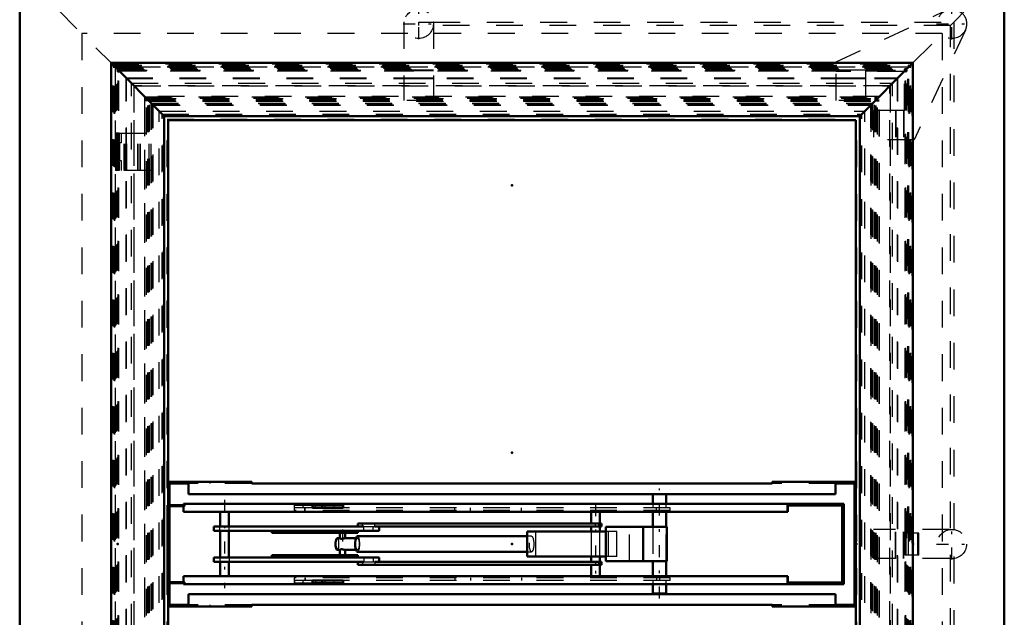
# Model space of a CAD drawing. Header units: millimetres. Extents: x 0 to 428, y 0 to 298.
# Tile 4 of 34: x 102 to 139, y 107 to 129. Entities that reach past the tile are written whole.
import ezdxf

# ---------------------------------------------------------------- set-up
doc = ezdxf.new("R2010")
doc.units = ezdxf.units.MM
doc.linetypes.add('Center', pattern=[1.5, 0.45, -0.5, 0.05, -0.5])
doc.linetypes.add('Dashed', pattern=[2, 1, -1])
for name, color, linetype, lineweight in [('am_0', 7, 'Continuous', 50), ('am_12', 3, 'Continuous', 25), ('am_3', 6, 'Dashed', 25), ('am_6', 2, 'Continuous', 35), ('am_7', 7, 'Center', 25), ('am_9', 7, 'Continuous', 50)]:
    doc.layers.add(name, color=color, linetype=linetype, lineweight=lineweight)

# ---------------------------------------------------------------- blocks, each defined once
blk = doc.blocks.new('2_FGS30015018025C110U_0_in_150180C2125Y1N4N_300Cl0__1203')
at = {"layer": 'am_0'}
for p, q in [((125.519, 111.486), (125.519, 111.116)), ((126.019, 111.116), (126.019, 111.486)), ((108, 111.076), (107.36, 111.076)), ((107.36, 108.156), (107.36, 111.076)), ((108, 111.036), (107.4, 111.036)), ((107.4, 111.036), (107.4, 108.196)), ((107.412, 111.036), (107.412, 108.196)), ((132.669, 111.116), (107.96, 111.116)), ((107.96, 111.076), (107.96, 111.116)), ((107.96, 110.816), (107.96, 111.036)), ((107.997, 111.076), (107.997, 111.036)), ((108, 111.076), (108, 111.036)), ((113.935, 111.076), (112.785, 111.076)), ((112.785, 111.076), (112.785, 110.976)), ((113.935, 110.976), (112.785, 110.976)), ((113.147, 110.976), (113.147, 111.076)), ((113.935, 110.976), (113.935, 111.076)), ((130.562, 111.056), (130.562, 111.116)), ((130.562, 110.816), (130.562, 111.116)), ((132.599, 111.056), (130.562, 111.056)), ((130.566, 110.816), (130.566, 111.056)), ((132.599, 108.176), (132.599, 111.056)), ((132.659, 111.116), (132.659, 108.116)), ((132.669, 111.116), (132.669, 108.116)), ((130.566, 110.816), (107.96, 110.816)), ((109.334, 110.816), (109.334, 110.276)), ((109.654, 110.276), (109.654, 110.816)), ((123.209, 110.816), (123.209, 110.391)), ((123.529, 110.391), (123.529, 110.816)), ((125.519, 110.816), (125.519, 110.256)), ((126.019, 110.256), (126.019, 110.816)), ((114.705, 110.276), (109.094, 110.276)), ((109.094, 110.276), (109.094, 110.116)), ((123.599, 110.391), (114.481, 110.391)), ((114.481, 110.391), (114.481, 110.276)), ((123.599, 110.276), (115.113, 110.276)), ((115.281, 110.116), (115.281, 110.276)), ((123.209, 110.276), (123.209, 110.086)), ((123.505, 110.276), (123.505, 110.391)), ((123.529, 110.086), (123.529, 110.276)), ((123.599, 110.276), (123.599, 110.391)), ((126.04, 110.256), (123.756, 110.256)), ((123.756, 108.976), (123.756, 110.256)), ((125.154, 108.976), (125.154, 110.256)), ((126.04, 108.976), (126.04, 110.256)), ((115.281, 110.116), (109.094, 110.116)), ((109.334, 110.116), (109.334, 109.116)), ((109.654, 109.116), (109.654, 110.116)), ((111.259, 110.036), (111.259, 110.116)), ((114.478, 110.036), (111.259, 110.036)), ((112.047, 110.036), (112.047, 110.116)), ((113.807, 109.836), (113.71, 109.836)), ((113.801, 110.036), (113.801, 109.834)), ((114.412, 109.836), (113.996, 109.836)), ((114.001, 109.836), (114.001, 110.036)), ((120.821, 109.906), (114.467, 109.906)), ((114.478, 110.036), (114.478, 110.116)), ((123.756, 110.086), (120.821, 110.086)), ((120.821, 109.146), (120.821, 110.086)), ((109.094, 109.116), (109.094, 108.956)), ((115.281, 109.116), (109.094, 109.116)), ((114.478, 109.196), (111.259, 109.196)), ((111.259, 109.196), (111.259, 109.116)), ((112.047, 109.196), (112.047, 109.116)), ((113.71, 109.396), (113.807, 109.396)), ((113.801, 109.398), (113.801, 109.196)), ((113.987, 109.397), (113.997, 109.396)), ((113.996, 109.396), (114.412, 109.396)), ((114.001, 109.196), (114.001, 109.396)), ((114.467, 109.326), (120.821, 109.326)), ((114.478, 109.196), (114.478, 109.116)), ((115.281, 108.956), (115.281, 109.116)), ((123.756, 109.146), (120.821, 109.146)), ((123.209, 109.146), (123.209, 108.956)), ((123.529, 108.956), (123.529, 109.146)), ((114.705, 108.956), (109.094, 108.956)), ((109.334, 108.956), (109.334, 108.416)), ((109.654, 108.416), (109.654, 108.956)), ((114.481, 108.956), (114.481, 108.841)), ((123.599, 108.841), (114.481, 108.841)), ((123.599, 108.956), (115.113, 108.956)), ((123.209, 108.841), (123.209, 108.416)), ((123.505, 108.956), (123.505, 108.841)), ((123.529, 108.416), (123.529, 108.841)), ((123.599, 108.956), (123.599, 108.841)), ((126.04, 108.976), (123.756, 108.976)), ((125.519, 108.976), (125.519, 108.416)), ((126.019, 108.416), (126.019, 108.976)), ((130.566, 108.416), (107.96, 108.416)), ((107.96, 108.416), (107.96, 108.196)), ((130.562, 108.416), (130.562, 108.116)), ((130.566, 108.416), (130.566, 108.176)), ((108, 108.156), (107.36, 108.156)), ((108, 108.196), (107.4, 108.196)), ((107.96, 108.156), (107.96, 108.116)), ((132.669, 108.116), (107.96, 108.116)), ((107.997, 108.196), (107.997, 108.156)), ((108, 108.196), (108, 108.156)), ((113.935, 108.256), (112.785, 108.256)), ((112.785, 108.256), (112.785, 108.156)), ((113.935, 108.156), (112.785, 108.156)), ((113.147, 108.256), (113.147, 108.156)), ((113.935, 108.256), (113.935, 108.156)), ((125.519, 108.116), (125.519, 107.766)), ((126.019, 107.766), (126.019, 108.116)), ((130.562, 108.176), (132.599, 108.176)), ((130.562, 108.116), (130.562, 108.176)), ((125.519, 107.766), (126.019, 107.766))]:
    blk.add_line(p, q, dxfattribs=at)
for points in [[(113.901, 109.814), (113.871, 109.812), (113.844, 109.814), (113.822, 109.82), (113.807, 109.828), (113.801, 109.834)], [(113.997, 109.836), (113.991, 109.835), (113.973, 109.831), (113.948, 109.824), (113.916, 109.817), (113.901, 109.814)], [(113.801, 109.398), (113.803, 109.401), (113.814, 109.408), (113.836, 109.416), (113.865, 109.42), (113.896, 109.419), (113.901, 109.418)], [(113.901, 109.418), (113.934, 109.411), (113.964, 109.403), (113.987, 109.397)]]:
    blk.add_lwpolyline(points, dxfattribs=at)
for centre, major_axis in [((113.71, 109.616), (0, 0.22)), ((114.467, 109.616), (0, 0.29))]:
    blk.add_ellipse(centre, major_axis=major_axis, ratio=0.289707, start_param=0, end_param=3.141593, dxfattribs=at)
at = {"layer": 'am_12'}
for p, q in [((109.318, 110.116), (109.318, 110.276)), ((114.705, 110.116), (114.705, 110.276)), ((115.113, 110.276), (115.113, 110.391)), ((109.318, 109.116), (109.318, 108.956)), ((114.705, 109.116), (114.705, 108.956)), ((115.113, 108.956), (115.113, 108.841))]:
    blk.add_line(p, q, dxfattribs=at)
at = {"layer": 'am_3'}
for p, q in [((125.519, 111.506), (126.019, 111.506)), ((125.519, 111.506), (125.519, 111.486)), ((126.019, 111.486), (126.019, 111.506)), ((107.372, 108.156), (107.372, 111.076)), ((107.964, 111.076), (107.964, 111.116)), ((107.964, 110.816), (107.964, 111.036)), ((108.009, 111.076), (108, 111.076)), ((108.009, 111.036), (108, 111.036)), ((108.004, 111.036), (108.004, 111.076)), ((108.009, 111.076), (108.009, 111.036)), ((112.102, 111.076), (112.102, 110.876)), ((112.102, 111.076), (112.785, 111.076)), ((112.108, 110.976), (112.108, 111.076)), ((112.785, 110.976), (112.108, 110.976)), ((112.437, 110.976), (112.437, 111.076)), ((112.491, 110.876), (112.491, 110.976)), ((112.513, 110.876), (112.513, 110.976)), ((112.896, 110.976), (112.896, 111.076)), ((113.249, 111.076), (113.249, 110.976)), ((113.597, 110.976), (113.597, 111.076)), ((126.169, 110.976), (113.935, 110.976)), ((118.111, 110.876), (118.111, 110.976)), ((118.689, 110.876), (118.689, 110.976)), ((120.602, 110.876), (120.602, 110.976)), ((125.519, 111.116), (125.519, 110.976)), ((125.649, 110.876), (125.649, 110.976)), ((125.764, 110.876), (125.764, 110.976)), ((126.019, 110.976), (126.019, 111.116)), ((126.169, 110.876), (126.169, 110.976)), ((130.566, 111.056), (130.566, 111.116)), ((130.566, 111.056), (130.566, 111.116)), ((132.024, 111.056), (132.024, 111.116)), ((132.029, 111.056), (132.029, 111.116)), ((132.609, 111.056), (132.599, 111.056)), ((132.609, 108.176), (132.609, 111.056)), ((126.169, 110.876), (112.102, 110.876)), ((123.209, 110.876), (123.209, 110.816)), ((123.529, 110.816), (123.529, 110.876)), ((125.519, 110.876), (125.519, 110.816)), ((126.019, 110.816), (126.019, 110.876)), ((109.67, 110.116), (109.67, 110.276)), ((114.649, 110.276), (114.649, 110.391)), ((114.705, 110.276), (115.113, 110.276)), ((115.057, 110.116), (115.057, 110.276)), ((123.369, 110.276), (123.369, 110.391)), ((124.643, 108.976), (124.643, 110.256)), ((125.519, 110.256), (125.519, 108.976)), ((126.019, 108.976), (126.019, 110.256)), ((113.689, 110.036), (113.689, 110.116)), ((114.001, 109.834), (114.001, 109.836)), ((114.001, 109.834), (114.001, 109.835)), ((114.467, 109.836), (114.412, 109.836)), ((120.981, 109.906), (120.821, 109.906)), ((121.14, 109.146), (121.14, 110.086)), ((123.209, 110.086), (123.209, 109.146)), ((123.529, 109.146), (123.529, 110.086)), ((124.17, 110.086), (123.756, 110.086)), ((123.852, 110.086), (123.852, 109.146)), ((124.17, 109.146), (124.17, 110.086)), ((109.67, 109.116), (109.67, 108.956)), ((113.689, 109.196), (113.689, 109.116)), ((113.997, 109.396), (113.999, 109.396)), ((113.999, 109.396), (114.001, 109.398)), ((114.001, 109.396), (114.001, 109.398)), ((114.412, 109.396), (114.467, 109.396)), ((115.057, 109.116), (115.057, 108.956)), ((120.821, 109.326), (120.981, 109.326)), ((124.17, 109.146), (123.756, 109.146)), ((114.649, 108.956), (114.649, 108.841)), ((114.705, 108.956), (115.113, 108.956)), ((123.369, 108.956), (123.369, 108.841)), ((107.964, 108.416), (107.964, 108.196)), ((126.169, 108.356), (112.102, 108.356)), ((112.102, 108.356), (112.102, 108.156)), ((112.491, 108.356), (112.491, 108.256)), ((112.513, 108.356), (112.513, 108.256)), ((118.111, 108.356), (118.111, 108.256)), ((118.689, 108.356), (118.689, 108.256)), ((120.602, 108.356), (120.602, 108.256)), ((123.209, 108.416), (123.209, 108.356)), ((123.529, 108.356), (123.529, 108.416)), ((125.519, 108.416), (125.519, 108.356)), ((125.649, 108.356), (125.649, 108.256)), ((125.764, 108.356), (125.764, 108.256)), ((126.019, 108.356), (126.019, 108.416)), ((126.169, 108.256), (126.169, 108.356)), ((107.964, 108.156), (107.964, 108.116)), ((108.009, 108.196), (108, 108.196)), ((108.009, 108.156), (108, 108.156)), ((108.004, 108.156), (108.004, 108.196)), ((108.009, 108.196), (108.009, 108.156)), ((112.785, 108.156), (112.102, 108.156)), ((112.785, 108.256), (112.108, 108.256)), ((112.108, 108.256), (112.108, 108.156)), ((112.437, 108.156), (112.437, 108.256)), ((112.896, 108.256), (112.896, 108.156)), ((113.249, 108.256), (113.249, 108.156)), ((113.597, 108.156), (113.597, 108.256)), ((126.169, 108.256), (113.935, 108.256)), ((125.519, 108.256), (125.519, 108.116)), ((126.019, 108.116), (126.019, 108.256)), ((130.566, 108.116), (130.566, 108.176)), ((130.566, 108.176), (130.566, 108.116)), ((132.024, 108.116), (132.024, 108.176)), ((132.029, 108.116), (132.029, 108.176)), ((132.609, 108.176), (132.599, 108.176))]:
    blk.add_line(p, q, dxfattribs=at)
for points in [[(113.801, 109.834), (113.801, 109.834), (113.806, 109.836)], [(113.806, 109.836), (113.808, 109.836), (113.823, 109.833), (113.845, 109.827), (113.875, 109.819), (113.903, 109.814)], [(113.903, 109.814), (113.91, 109.813), (113.942, 109.812), (113.967, 109.816), (113.987, 109.823), (113.999, 109.831), (114.001, 109.834)], [(113.903, 109.418), (113.888, 109.416), (113.858, 109.409), (113.831, 109.401), (113.811, 109.396)], [(114.001, 109.398), (114.001, 109.399), (113.994, 109.405), (113.976, 109.413), (113.948, 109.419), (113.917, 109.42), (113.903, 109.418)], [(113.806, 109.396), (113.802, 109.397), (113.801, 109.398)]]:
    blk.add_lwpolyline(points, dxfattribs=at)
for centre, major_axis in [((113.71, 109.616), (0, 0.22)), ((114.467, 109.616), (0, 0.29))]:
    blk.add_ellipse(centre, major_axis=major_axis, ratio=0.289707, start_param=3.141593, end_param=6.283185, dxfattribs=at)
for centre, major_axis in [((114.467, 109.616), (0, 0.22)), ((120.981, 109.616), (0, 0.29))]:
    blk.add_ellipse(centre, major_axis=major_axis, ratio=0.289707, dxfattribs=at)
at = {"layer": 'am_7'}
for p, q in [((125.769, 107.579), (125.769, 111.693)), ((109.494, 111.266), (109.494, 107.966)), ((123.369, 111.112), (123.369, 108.12)), ((113.901, 110.166), (113.901, 109.066))]:
    blk.add_line(p, q, dxfattribs=at)
at = {"layer": 'am_6'}
for tag, p, flags in [('NB', (137.669, 111.693), 8), ('NN', (137.669, 111.193), 8), ('NT', (137.669, 110.693), 8), ('NBSYN', (137.669, 110.193), 8), ('LINA', (137.669, 109.693), 8), ('CATALOG', (137.669, 109.193), 8), ('IDNR', (137.669, 108.693), 8), ('PN', (137.669, 108.193), 8), ('LODLEVEL', (137.669, 107.693), 8), ('L', (137.669, 107.193), 8), ('W', (137.669, 106.693), 8), ('DP', (137.669, 106.193), 8), ('OP', (137.669, 105.693), 8), ('OC', (137.669, 105.193), 8), ('BA', (137.669, 104.693), 8), ('ExcludeFromBOM', (137.669, 103.693), 8), ('PSOL_0', (137.669, 103.193), 9), ('PSOL_1', (137.669, 102.693), 9), ('PSOL_2', (137.669, 102.193), 9), ('PSOL_3', (137.669, 101.693), 9)]:
    blk.add_attdef(tag, p, '', height=0.5, dxfattribs=dict(at, flags=flags))
blk = doc.blocks.new('5_FGS300150180133U_0_in_150180C2125Y1N4N_300Cl0__1203')
at = {"layer": 'am_3'}
for p, q in [((133.778, 109.076), (133.778, 110.156)), ((136.603, 110.156), (133.778, 110.156)), ((134.595, 109.076), (134.595, 110.156)), ((134.611, 109.076), (134.611, 110.156)), ((134.895, 109.076), (134.895, 110.156)), ((134.911, 109.076), (134.911, 110.156)), ((136.603, 109.076), (133.778, 109.076))]:
    blk.add_line(p, q, dxfattribs=at)
blk.add_circle((136.707, 109.616), 0.55, dxfattribs=at)
at = {"layer": 'am_7'}
for p, q in [((136.707, 109.038), (136.707, 110.193)), ((136.13, 109.616), (137.285, 109.616))]:
    blk.add_line(p, q, dxfattribs=at)
at = {"layer": 'am_6'}
for tag, p, flags in [('NB', (142.285, 110.193), 8), ('NN', (142.285, 109.693), 8), ('NT', (142.285, 109.193), 8), ('NBSYN', (142.285, 108.693), 8), ('LINA', (142.285, 108.193), 8), ('CATALOG', (142.285, 107.693), 8), ('IDNR', (142.285, 107.193), 8), ('PN', (142.285, 106.693), 8), ('LODLEVEL', (142.285, 106.193), 8), ('L', (142.285, 105.693), 8), ('W', (142.285, 105.193), 8), ('PPATH', (142.285, 104.693), 8), ('ExcludeFromBOM', (142.285, 103.693), 8), ('PSOL_0', (142.285, 103.193), 9), ('PSOL_1', (142.285, 102.693), 9), ('PSOL_2', (142.285, 102.193), 9)]:
    blk.add_attdef(tag, p, '', height=0.5, dxfattribs=dict(at, flags=flags))
blk = doc.blocks.new('6_FGS300150180132U_0_in_150180C2125Y1N4N_300Cl0__1203')
at = {"layer": 'am_3'}
for p, q in [((132.378, 127.662), (136.422, 129.549)), ((137.213, 128.846), (135.298, 124.742)), ((132.378, 126.21), (132.378, 127.662)), ((133.478, 127.343), (132.378, 127.343)), ((134.928, 127.292), (132.378, 127.292)), ((133.478, 127.343), (133.478, 126.21)), ((134.928, 125.842), (134.928, 127.292)), ((133.478, 127.043), (132.378, 127.043)), ((133.478, 127.026), (132.378, 127.026)), ((133.478, 126.21), (132.378, 126.21)), ((133.778, 125.842), (133.778, 124.742)), ((134.928, 125.842), (133.778, 125.842)), ((134.595, 125.842), (134.595, 124.742)), ((134.611, 125.842), (134.611, 124.742)), ((134.895, 125.842), (134.895, 124.742)), ((134.911, 125.842), (134.911, 124.742)), ((135.298, 124.742), (133.778, 124.742))]:
    blk.add_line(p, q, dxfattribs=at)
blk.add_circle((136.707, 129.079), 0.55, dxfattribs=at)
blk.add_arc((136.715, 129.079), 0.55, 334.9888, 90.3959, dxfattribs=at)
at = {"layer": 'am_7'}
for p, q in [((136.707, 128.501), (136.707, 129.656)), ((136.13, 129.079), (137.285, 129.079))]:
    blk.add_line(p, q, dxfattribs=at)
at = {"layer": 'am_6'}
for tag, p, flags in [('NB', (142.285, 129.656), 8), ('NN', (142.285, 129.156), 8), ('NT', (142.285, 128.656), 8), ('NBSYN', (142.285, 128.156), 8), ('LINA', (142.285, 127.656), 8), ('CATALOG', (142.285, 127.156), 8), ('IDNR', (142.285, 126.656), 8), ('PN', (142.285, 126.156), 8), ('LODLEVEL', (142.285, 125.656), 8), ('L', (142.285, 125.156), 8), ('W', (142.285, 124.656), 8), ('PPATH', (142.285, 124.156), 8), ('ExcludeFromBOM', (142.285, 123.156), 8), ('PSOL_0', (142.285, 122.656), 9), ('PSOL_1', (142.285, 122.156), 9), ('PSOL_2', (142.285, 121.656), 9)]:
    blk.add_attdef(tag, p, '', height=0.5, dxfattribs=dict(at, flags=flags))
blk = doc.blocks.new('7_FGS300150180131U_0_in_150180C2125Y1N4N_300Cl0__1203')
at = {"layer": 'am_3'}
for p, q in [((116.207, 129.146), (116.207, 126.21)), ((116.21, 129.146), (116.207, 129.146)), ((117.307, 129.146), (117.303, 129.146)), ((117.307, 129.146), (117.307, 126.21)), ((117.307, 127.343), (116.207, 127.343)), ((117.307, 127.326), (116.207, 127.326)), ((117.307, 127.043), (116.207, 127.043)), ((117.307, 127.026), (116.207, 127.026)), ((117.307, 126.21), (116.207, 126.21))]:
    blk.add_line(p, q, dxfattribs=at)
blk.add_circle((116.757, 129.083), 0.55, dxfattribs=at)
at = {"layer": 'am_7'}
for p, q in [((116.757, 128.505), (116.757, 129.66)), ((116.179, 129.083), (117.334, 129.083))]:
    blk.add_line(p, q, dxfattribs=at)
at = {"layer": 'am_6'}
for tag, p, flags in [('NB', (122.334, 129.66), 8), ('NN', (122.334, 129.16), 8), ('NT', (122.334, 128.66), 8), ('NBSYN', (122.334, 128.16), 8), ('LINA', (122.334, 127.66), 8), ('CATALOG', (122.334, 127.16), 8), ('IDNR', (122.334, 126.66), 8), ('PN', (122.334, 126.16), 8), ('LODLEVEL', (122.334, 125.66), 8), ('L', (122.334, 125.16), 8), ('W', (122.334, 124.66), 8), ('PPATH', (122.334, 124.16), 8), ('ExcludeFromBOM', (122.334, 123.16), 8), ('PSOL_0', (122.334, 122.66), 9), ('PSOL_1', (122.334, 122.16), 9), ('PSOL_2', (122.334, 121.66), 9)]:
    blk.add_attdef(tag, p, '', height=0.5, dxfattribs=dict(at, flags=flags))
blk = doc.blocks.new('8_Flat_Glass_Skylight_300150180_13_0_in_150180C2125Y1N4N_300Cl0__1203')
at = {"layer": 'am_3'}
for p, q in [((116.757, 129.146), (117.303, 129.146)), ((116.757, 129.019), (116.757, 129.146)), ((136.655, 129.019), (116.757, 129.019)), ((117.307, 129.146), (136.775, 129.146)), ((136.655, 90.213), (136.655, 129.019)), ((136.775, 129.146), (136.775, 90.085)), ((116.757, 90.085), (116.757, 90.213)), ((116.757, 90.213), (136.655, 90.213)), ((117.303, 90.085), (116.757, 90.085)), ((136.775, 90.085), (117.307, 90.085))]:
    blk.add_line(p, q, dxfattribs=at)
at = {"layer": 'am_6'}
for tag, p, flags in [('NB', (141.775, 129.146), 8), ('NN', (141.775, 128.646), 8), ('NT', (141.775, 128.146), 8), ('NBSYN', (141.775, 127.646), 8), ('LINA', (141.775, 127.146), 8), ('CATALOG', (141.775, 126.646), 8), ('IDNR', (141.775, 126.146), 8), ('PN', (141.775, 125.646), 8), ('LODLEVEL', (141.775, 125.146), 8), ('L', (141.775, 124.646), 8), ('W', (141.775, 124.146), 8), ('PPATH', (141.775, 123.646), 8), ('ExcludeFromBOM', (141.775, 122.646), 8), ('PSOL_0', (141.775, 122.146), 9), ('PSOL_1', (141.775, 121.646), 9), ('PSOL_2', (141.775, 121.146), 9)]:
    blk.add_attdef(tag, p, '', height=0.5, dxfattribs=dict(at, flags=flags))
blk = doc.blocks.new('9_FGS3001501802511U_0_in_150180C2125Y1N4N_300Cl0__1203')
at = {"layer": 'am_0'}
for p, q in [((110.508, 111.946), (107.388, 111.946)), ((107.428, 111.886), (108.148, 111.886)), ((107.428, 111.076), (107.428, 111.886)), ((107.888, 111.946), (107.888, 111.886)), ((108.148, 111.946), (108.148, 111.486)), ((110.508, 111.886), (110.508, 111.946)), ((129.988, 111.886), (110.508, 111.886)), ((129.988, 111.946), (133.108, 111.946)), ((129.988, 111.886), (129.988, 111.946)), ((132.348, 111.486), (132.348, 111.946)), ((132.348, 111.886), (133.068, 111.886)), ((132.608, 111.886), (132.608, 111.946)), ((133.068, 107.346), (133.068, 111.886)), ((132.348, 111.486), (108.148, 111.486)), ((107.428, 108.196), (107.428, 111.036)), ((107.428, 107.346), (107.428, 108.156)), ((132.348, 107.746), (108.148, 107.746)), ((108.148, 107.746), (108.148, 107.286)), ((132.348, 107.746), (132.348, 107.286)), ((107.388, 107.286), (110.508, 107.286)), ((108.148, 107.346), (107.428, 107.346)), ((107.888, 107.346), (107.888, 107.286)), ((129.988, 107.346), (110.508, 107.346)), ((110.508, 107.286), (110.508, 107.346)), ((129.988, 107.346), (129.988, 107.286)), ((129.988, 107.286), (133.108, 107.286)), ((132.348, 107.346), (133.068, 107.346)), ((132.608, 107.346), (132.608, 107.286))]:
    blk.add_line(p, q, dxfattribs=at)
at = {"layer": 'am_3'}
for p, q in [((107.388, 111.946), (107.368, 111.946)), ((110.508, 111.886), (108.148, 111.886)), ((108.948, 111.946), (108.948, 111.886)), ((132.348, 111.886), (129.988, 111.886)), ((131.548, 111.886), (131.548, 111.946)), ((133.108, 111.946), (133.128, 111.946)), ((107.428, 111.036), (107.428, 111.076)), ((107.428, 108.156), (107.428, 108.196)), ((107.388, 107.286), (107.368, 107.286)), ((110.508, 107.346), (108.148, 107.346)), ((108.948, 107.346), (108.948, 107.286)), ((132.348, 107.346), (129.988, 107.346)), ((131.548, 107.346), (131.548, 107.286)), ((133.108, 107.286), (133.128, 107.286))]:
    blk.add_line(p, q, dxfattribs=at)
at = {"layer": 'am_6'}
for tag, p, flags in [('NB', (138.128, 111.946), 8), ('NN', (138.128, 111.446), 8), ('NT', (138.128, 110.946), 8), ('NBSYN', (138.128, 110.446), 8), ('LINA', (138.128, 109.946), 8), ('CATALOG', (138.128, 109.446), 8), ('IDNR', (138.128, 108.946), 8), ('PN', (138.128, 108.446), 8), ('LODLEVEL', (138.128, 107.946), 8), ('L', (138.128, 107.446), 8), ('W', (138.128, 106.946), 8), ('DP', (138.128, 106.446), 8), ('OP', (138.128, 105.946), 8), ('PPATH', (138.128, 105.446), 8), ('ExcludeFromBOM', (138.128, 104.446), 8), ('PSOL_0', (138.128, 103.946), 9), ('PSOL_1', (138.128, 103.446), 9), ('PSOL_2', (138.128, 102.946), 9)]:
    blk.add_attdef(tag, p, '', height=0.5, dxfattribs=dict(at, flags=flags))
blk = doc.blocks.new('10_Flat_Glass_Skylight_300150180_6_0_in_150180C2125Y1N4N_300Cl0__1203')
at = {"layer": 'am_3'}
for p, q in [((134, 126.368), (106.496, 126.368)), ((106.496, 126.368), (106.496, 92.864)), ((106.496, 126.368), (106.816, 126.049)), ((134, 126.368), (133.681, 126.049)), ((134, 92.864), (134, 126.368)), ((106.57, 126.294), (133.926, 126.294)), ((106.57, 92.938), (106.57, 126.294)), ((106.576, 126.288), (106.682, 126.288)), ((106.578, 92.946), (106.578, 126.286)), ((106.663, 93.031), (106.663, 126.201)), ((106.663, 126.201), (133.833, 126.201)), ((106.682, 126.288), (106.68, 126.286)), ((106.68, 126.286), (133.816, 126.286)), ((106.68, 126.184), (133.816, 126.184)), ((106.68, 93.048), (106.68, 126.184)), ((106.753, 126.111), (133.743, 126.111)), ((106.753, 93.121), (106.753, 126.111)), ((106.762, 126.102), (133.734, 126.102)), ((106.762, 93.13), (106.762, 126.102)), ((106.816, 93.183), (106.816, 126.049)), ((106.816, 126.049), (133.681, 126.049)), ((133.681, 93.183), (133.681, 126.049)), ((133.734, 126.102), (133.734, 93.13)), ((133.743, 93.121), (133.743, 126.111)), ((133.814, 126.288), (133.92, 126.288)), ((133.816, 126.286), (133.814, 126.288)), ((133.816, 93.048), (133.816, 126.184)), ((133.833, 93.031), (133.833, 126.201)), ((133.918, 92.946), (133.918, 126.286)), ((133.926, 92.938), (133.926, 126.294)), ((106.496, 92.864), (106.816, 93.183)), ((106.496, 92.864), (134, 92.864)), ((106.57, 92.938), (133.926, 92.938)), ((106.576, 92.944), (106.682, 92.944)), ((106.663, 93.031), (133.833, 93.031)), ((106.68, 93.048), (133.816, 93.048)), ((106.68, 92.946), (106.682, 92.944)), ((106.68, 92.946), (133.816, 92.946)), ((106.753, 93.121), (133.743, 93.121)), ((133.734, 93.13), (106.762, 93.13)), ((106.816, 93.183), (133.681, 93.183)), ((133.681, 93.183), (134, 92.864)), ((133.816, 92.946), (133.814, 92.944)), ((133.814, 92.944), (133.92, 92.944))]:
    blk.add_line(p, q, dxfattribs=at)
at = {"layer": 'am_6'}
for tag, p, flags in [('NB', (139, 126.368), 8), ('NN', (139, 125.868), 8), ('NT', (139, 125.368), 8), ('NBSYN', (139, 124.868), 8), ('LINA', (139, 124.368), 8), ('CATALOG', (139, 123.868), 8), ('IDNR', (139, 123.368), 8), ('PN', (139, 122.868), 8), ('LODLEVEL', (139, 122.368), 8), ('L', (139, 121.868), 8), ('W', (139, 121.368), 8), ('PPATH', (139, 120.868), 8), ('ExcludeFromBOM', (139, 119.868), 8), ('PSOL_0', (139, 119.368), 9), ('PSOL_1', (139, 118.868), 9), ('PSOL_2', (139, 118.368), 9)]:
    blk.add_attdef(tag, p, '', height=0.5, dxfattribs=dict(at, flags=flags))
blk = doc.blocks.new('11_Flat_Glass_Skylight_300150180_12_0_in_150180C2125Y1N4N_300Cl0__1203')
at = {"layer": 'am_3'}
for p, q in [((107.05, 125.814), (133.446, 125.814)), ((107.05, 93.418), (107.05, 125.814)), ((107.214, 93.582), (107.214, 125.65)), ((107.214, 125.65), (133.282, 125.65)), ((133.282, 93.582), (133.282, 125.65)), ((133.446, 93.418), (133.446, 125.814)), ((107.214, 93.582), (133.282, 93.582)), ((107.05, 93.418), (133.446, 93.418))]:
    blk.add_line(p, q, dxfattribs=at)
at = {"layer": 'am_6'}
for tag, p, flags in [('NB', (138.446, 125.814), 8), ('NN', (138.446, 125.314), 8), ('NT', (138.446, 124.814), 8), ('NBSYN', (138.446, 124.314), 8), ('LINA', (138.446, 123.814), 8), ('CATALOG', (138.446, 123.314), 8), ('IDNR', (138.446, 122.814), 8), ('PN', (138.446, 122.314), 8), ('LODLEVEL', (138.446, 121.814), 8), ('L', (138.446, 121.314), 8), ('W', (138.446, 120.814), 8), ('PPATH', (138.446, 120.314), 8), ('ExcludeFromBOM', (138.446, 119.314), 8), ('PSOL_0', (138.446, 118.814), 9), ('PSOL_1', (138.446, 118.314), 9), ('PSOL_2', (138.446, 117.814), 9)]:
    blk.add_attdef(tag, p, '', height=0.5, dxfattribs=dict(at, flags=flags))
blk = doc.blocks.new('12_Flat_Glass_Skylight_300150180_5_0_in_150180C2125Y1N4N_300Cl0__1203')
at = {"layer": 'am_3'}
for p, q in [((107.158, 125.706), (133.338, 125.706)), ((107.158, 93.526), (107.158, 125.706)), ((133.338, 93.526), (133.338, 125.706)), ((107.358, 93.726), (107.358, 125.506)), ((107.358, 125.506), (133.138, 125.506)), ((133.138, 93.726), (133.138, 125.506)), ((107.358, 93.726), (133.138, 93.726)), ((107.158, 93.526), (133.338, 93.526))]:
    blk.add_line(p, q, dxfattribs=at)
at = {"layer": 'am_6'}
for tag, p, flags in [('NB', (138.338, 125.706), 8), ('NN', (138.338, 125.206), 8), ('NT', (138.338, 124.706), 8), ('NBSYN', (138.338, 124.206), 8), ('LINA', (138.338, 123.706), 8), ('CATALOG', (138.338, 123.206), 8), ('IDNR', (138.338, 122.706), 8), ('PN', (138.338, 122.206), 8), ('LODLEVEL', (138.338, 121.706), 8), ('L', (138.338, 121.206), 8), ('W', (138.338, 120.706), 8), ('PPATH', (138.338, 120.206), 8), ('ExcludeFromBOM', (138.338, 119.206), 8), ('PSOL_0', (138.338, 118.706), 9), ('PSOL_1', (138.338, 118.206), 9), ('PSOL_2', (138.338, 117.706), 9)]:
    blk.add_attdef(tag, p, '', height=0.5, dxfattribs=dict(at, flags=flags))
blk = doc.blocks.new('13_FGS3001501802C4U_0_in_150180C2125Y1N4N_300Cl0__1203')
at = {"layer": 'am_3'}
for p, q in [((106.828, 93.196), (106.828, 126.036)), ((106.828, 126.036), (133.668, 126.036)), ((133.668, 126.036), (133.668, 93.196)), ((133.668, 93.196), (106.828, 93.196))]:
    blk.add_line(p, q, dxfattribs=at)
at = {"layer": 'am_6'}
for tag, p, flags in [('NB', (138.668, 126.036), 8), ('NN', (138.668, 125.536), 8), ('NT', (138.668, 125.036), 8), ('NBSYN', (138.668, 124.536), 8), ('LINA', (138.668, 124.036), 8), ('CATALOG', (138.668, 123.536), 8), ('IDNR', (138.668, 123.036), 8), ('PN', (138.668, 122.536), 8), ('LODLEVEL', (138.668, 122.036), 8), ('L', (138.668, 121.536), 8), ('W', (138.668, 121.036), 8), ('TG', (138.668, 120.536), 8), ('TG1', (138.668, 120.036), 8), ('OC', (138.668, 119.536), 8), ('PPATH', (138.668, 119.036), 8), ('ExcludeFromBOM', (138.668, 118.036), 8), ('PSOL_0', (138.668, 117.536), 9), ('PSOL_1', (138.668, 117.036), 9), ('PSOL_2', (138.668, 116.536), 9), ('PSOL_3', (138.668, 116.036), 9)]:
    blk.add_attdef(tag, p, '', height=0.5, dxfattribs=dict(at, flags=flags))
blk = doc.blocks.new('14_FGS30015018025C33U_0_in_150180C2125Y1N4N_300Cl0__1203')
at = {"layer": 'am_3'}
for p, q in [((135.093, 127.461), (105.403, 127.461)), ((105.403, 127.461), (105.403, 91.771)), ((105.403, 127.461), (106.108, 126.756)), ((105.408, 127.457), (135.089, 127.457)), ((105.408, 91.775), (105.408, 127.457)), ((105.443, 127.421), (135.053, 127.421)), ((105.443, 91.811), (105.443, 127.421)), ((105.471, 91.839), (105.471, 127.393)), ((105.471, 127.393), (135.025, 127.393)), ((105.494, 91.862), (105.494, 127.37)), ((105.494, 127.37), (135.002, 127.37)), ((135.093, 127.461), (134.388, 126.756)), ((135.002, 91.862), (135.002, 127.37)), ((135.025, 91.839), (135.025, 127.393)), ((135.053, 110.026), (135.053, 127.421)), ((135.089, 110.026), (135.089, 127.457)), ((135.093, 110.026), (135.093, 127.461)), ((105.808, 127.036), (105.808, 127.056)), ((105.808, 127.036), (134.688, 127.036)), ((105.828, 92.196), (105.828, 127.036)), ((106.008, 92.376), (106.008, 126.856)), ((106.008, 126.856), (134.488, 126.856)), ((106.108, 92.476), (106.108, 126.756)), ((106.108, 126.756), (134.388, 126.756)), ((134.388, 92.476), (134.388, 126.756)), ((134.488, 92.376), (134.488, 126.856)), ((134.668, 92.196), (134.668, 127.036)), ((134.688, 127.036), (134.688, 127.056)), ((106.513, 92.881), (106.513, 126.351)), ((106.513, 126.351), (133.983, 126.351)), ((106.513, 126.241), (106.623, 126.241)), ((106.623, 126.201), (106.513, 126.201)), ((106.623, 126.241), (106.623, 126.351)), ((106.623, 93.031), (106.623, 126.201)), ((106.663, 126.241), (106.663, 126.351)), ((106.663, 126.241), (133.833, 126.241)), ((106.663, 126.201), (133.833, 126.201)), ((106.663, 93.031), (106.663, 126.201)), ((106.768, 93.136), (106.768, 126.096)), ((106.824, 126.04), (133.672, 126.04)), ((106.824, 93.192), (106.824, 126.04)), ((133.672, 93.192), (133.672, 126.04)), ((133.728, 126.096), (133.728, 126.096)), ((133.728, 93.136), (133.728, 126.096)), ((133.833, 126.241), (133.833, 126.351)), ((133.833, 93.031), (133.833, 126.201)), ((133.873, 126.351), (133.873, 126.241)), ((133.873, 126.241), (133.983, 126.241)), ((133.873, 126.201), (133.983, 126.201)), ((133.873, 93.031), (133.873, 126.201)), ((133.983, 92.881), (133.983, 126.351)), ((107.208, 125.656), (133.288, 125.656)), ((107.208, 93.576), (107.208, 125.656)), ((133.288, 93.576), (133.288, 125.656)), ((107.368, 125.496), (133.128, 125.496)), ((107.368, 93.736), (107.368, 125.496)), ((133.128, 93.736), (133.128, 125.496)), ((105.418, 124.996), (105.418, 124.676)), ((105.556, 124.996), (105.418, 124.996)), ((105.433, 124.676), (105.433, 124.996)), ((105.458, 124.996), (105.458, 124.676)), ((105.464, 124.676), (105.464, 124.996)), ((105.498, 124.676), (105.498, 124.996)), ((105.512, 123.596), (105.512, 124.996)), ((105.518, 124.676), (105.518, 124.996)), ((105.558, 124.676), (105.558, 124.996)), ((105.812, 123.596), (105.812, 124.996)), ((105.831, 123.596), (105.831, 124.996)), ((106.247, 123.596), (106.247, 124.996)), ((106.255, 123.596), (106.255, 124.996)), ((106.332, 123.596), (106.332, 124.996)), ((106.347, 123.596), (106.347, 124.996)), ((105.558, 124.676), (105.418, 124.676)), ((105.473, 124.676), (105.473, 123.916)), ((105.504, 123.916), (105.504, 124.676)), ((105.511, 124.676), (105.511, 123.916)), ((105.552, 123.916), (105.552, 124.676)), ((105.418, 123.916), (105.418, 123.596)), ((105.558, 123.916), (105.418, 123.916)), ((105.433, 123.596), (105.433, 123.916)), ((105.458, 123.916), (105.458, 123.596)), ((105.464, 123.596), (105.464, 123.916)), ((105.498, 123.596), (105.498, 123.916)), ((105.518, 123.596), (105.518, 123.916)), ((105.558, 123.596), (105.558, 123.916)), ((105.556, 123.596), (105.418, 123.596)), ((134.963, 109.206), (134.963, 110.026)), ((135.476, 110.026), (134.963, 110.026)), ((134.996, 109.206), (134.996, 110.026)), ((135.082, 109.206), (135.082, 110.026)), ((135.436, 109.206), (135.436, 110.026)), ((135.476, 109.206), (135.476, 110.026)), ((135.476, 109.206), (134.963, 109.206)), ((135.053, 91.811), (135.053, 109.206)), ((135.089, 91.775), (135.089, 109.206)), ((135.093, 91.771), (135.093, 109.206)), ((105.418, 95.636), (105.418, 95.316)), ((105.556, 95.636), (105.418, 95.636)), ((105.433, 95.636), (105.433, 95.316)), ((105.458, 95.636), (105.458, 95.316)), ((105.464, 95.636), (105.464, 95.316)), ((105.498, 95.636), (105.498, 95.316)), ((105.512, 95.636), (105.512, 94.236)), ((105.518, 95.316), (105.518, 95.636)), ((105.558, 95.316), (105.558, 95.636)), ((105.812, 95.636), (105.812, 94.236)), ((105.831, 95.636), (105.831, 94.236)), ((106.247, 95.636), (106.247, 94.236)), ((106.255, 95.636), (106.255, 94.236)), ((106.332, 95.636), (106.332, 94.236)), ((106.347, 95.636), (106.347, 94.236)), ((105.418, 95.316), (105.558, 95.316)), ((105.473, 94.556), (105.473, 95.316)), ((105.504, 95.316), (105.504, 94.556)), ((105.511, 94.556), (105.511, 95.316)), ((105.552, 95.316), (105.552, 94.556)), ((105.418, 94.556), (105.418, 94.236)), ((105.418, 94.556), (105.558, 94.556)), ((105.433, 94.556), (105.433, 94.236)), ((105.458, 94.556), (105.458, 94.236)), ((105.464, 94.556), (105.464, 94.236)), ((105.498, 94.556), (105.498, 94.236)), ((105.518, 94.236), (105.518, 94.556)), ((105.558, 94.236), (105.558, 94.556)), ((105.556, 94.236), (105.418, 94.236)), ((107.208, 93.576), (133.288, 93.576)), ((107.368, 93.736), (133.128, 93.736)), ((106.623, 93.031), (106.513, 93.031)), ((106.513, 92.991), (106.623, 92.991)), ((106.513, 92.881), (133.983, 92.881)), ((106.623, 92.881), (106.623, 92.991)), ((106.663, 93.031), (133.833, 93.031)), ((106.663, 92.991), (133.833, 92.991)), ((106.663, 92.991), (106.663, 92.881)), ((106.824, 93.192), (133.672, 93.192)), ((133.728, 93.136), (133.728, 93.136)), ((133.833, 92.881), (133.833, 92.991)), ((133.983, 93.031), (133.873, 93.031)), ((133.873, 92.881), (133.873, 92.991)), ((133.873, 92.991), (133.983, 92.991)), ((105.403, 91.771), (106.108, 92.476)), ((106.108, 92.476), (134.388, 92.476)), ((134.388, 92.476), (135.093, 91.771)), ((105.808, 92.196), (134.688, 92.196)), ((105.808, 92.196), (105.808, 92.176)), ((106.008, 92.376), (134.488, 92.376)), ((134.688, 92.196), (134.688, 92.176)), ((105.403, 91.771), (135.093, 91.771)), ((105.408, 91.775), (135.089, 91.775)), ((105.443, 91.811), (135.053, 91.811)), ((105.471, 91.839), (135.025, 91.839)), ((105.494, 91.862), (135.002, 91.862))]:
    blk.add_line(p, q, dxfattribs=at)
at = {"layer": 'am_6'}
for tag, p, flags in [('NB', (140.476, 127.461), 8), ('NN', (140.476, 126.961), 8), ('NT', (140.476, 126.461), 8), ('NBSYN', (140.476, 125.961), 8), ('LINA', (140.476, 125.461), 8), ('CATALOG', (140.476, 124.961), 8), ('IDNR', (140.476, 124.461), 8), ('PN', (140.476, 123.961), 8), ('LODLEVEL', (140.476, 123.461), 8), ('L', (140.476, 122.961), 8), ('W', (140.476, 122.461), 8), ('DP', (140.476, 121.961), 8), ('OP', (140.476, 121.461), 8), ('OC', (140.476, 120.961), 8), ('ExcludeFromBOM', (140.476, 119.961), 8), ('PSOL_0', (140.476, 119.461), 9), ('PSOL_1', (140.476, 118.961), 9), ('PSOL_2', (140.476, 118.461), 9)]:
    blk.add_attdef(tag, p, '', height=0.5, dxfattribs=dict(at, flags=flags))
blk = doc.blocks.new('15_FGS300150180223U_0_in_150180C2125Y1N4N_300Cl0__1203')
at = {"layer": 'am_0'}
for p, q in [((107.388, 125.476), (133.108, 125.476)), ((107.388, 111.076), (107.388, 125.476)), ((133.108, 93.756), (133.108, 125.476)), ((107.388, 93.756), (107.388, 108.156)), ((107.388, 93.756), (133.108, 93.756))]:
    blk.add_line(p, q, dxfattribs=at)
at = {"layer": 'am_3'}
for p, q in [((105.28, 91.648), (105.28, 127.584)), ((105.28, 127.584), (135.216, 127.584)), ((105.33, 127.534), (105.372, 127.534)), ((105.33, 127.492), (105.33, 127.534)), ((105.33, 127.492), (105.358, 127.506)), ((105.345, 127.477), (105.33, 127.492)), ((105.358, 127.475), (105.33, 127.462)), ((105.335, 127.457), (105.345, 127.477)), ((105.345, 127.477), (135.151, 127.477)), ((105.372, 127.534), (105.358, 127.506)), ((105.377, 127.457), (105.358, 127.475)), ((105.358, 91.757), (105.358, 127.475)), ((105.361, 91.729), (105.361, 127.503)), ((105.361, 127.503), (135.135, 127.503)), ((105.387, 127.519), (105.372, 127.534)), ((105.387, 127.477), (105.377, 127.457)), ((105.407, 127.529), (105.387, 127.519)), ((105.387, 91.713), (105.387, 127.519)), ((105.387, 127.477), (105.407, 127.487)), ((105.389, 127.506), (105.402, 127.534)), ((105.407, 127.487), (105.389, 127.506)), ((105.389, 127.506), (135.107, 127.506)), ((105.402, 127.534), (135.094, 127.534)), ((105.402, 127.534), (105.407, 127.529)), ((105.407, 127.487), (105.407, 127.529)), ((135.094, 127.534), (135.089, 127.529)), ((135.089, 127.529), (135.109, 127.519)), ((135.089, 127.487), (135.089, 127.529)), ((135.089, 127.487), (135.107, 127.506)), ((135.109, 127.477), (135.089, 127.487)), ((135.107, 127.506), (135.094, 127.534)), ((135.109, 127.519), (135.124, 127.534)), ((135.109, 91.713), (135.109, 127.519)), ((135.109, 127.477), (135.119, 127.457)), ((135.119, 127.457), (135.138, 127.475)), ((135.124, 127.534), (135.166, 127.534)), ((135.124, 127.534), (135.138, 127.506)), ((135.135, 91.729), (135.135, 127.503)), ((135.166, 127.492), (135.138, 127.506)), ((135.138, 127.475), (135.166, 127.462)), ((135.138, 91.757), (135.138, 127.475)), ((135.151, 127.477), (135.166, 127.492)), ((135.161, 127.457), (135.151, 127.477)), ((135.166, 127.492), (135.166, 127.534)), ((135.216, 91.648), (135.216, 127.584)), ((105.33, 91.77), (105.33, 127.462)), ((105.33, 127.462), (105.335, 127.457)), ((105.335, 127.457), (105.377, 127.457)), ((105.407, 127.457), (135.089, 127.457)), ((105.407, 91.775), (105.407, 127.457)), ((105.471, 127.351), (105.459, 127.326)), ((105.459, 127.326), (135.037, 127.326)), ((105.459, 127.326), (105.514, 127.272)), ((105.471, 127.351), (105.513, 127.351)), ((105.5, 127.322), (105.471, 127.351)), ((105.514, 127.35), (105.5, 127.322)), ((105.5, 127.322), (105.542, 127.322)), ((105.513, 127.392), (105.538, 127.405)), ((105.513, 127.351), (105.513, 127.392)), ((105.542, 127.364), (105.513, 127.392)), ((105.513, 127.314), (105.538, 127.326)), ((105.542, 127.286), (105.513, 127.314)), ((105.513, 91.918), (105.513, 127.314)), ((105.514, 127.35), (105.542, 127.364)), ((105.514, 127.272), (105.542, 127.286)), ((105.514, 91.96), (105.514, 127.272)), ((105.538, 91.827), (105.538, 127.405)), ((105.538, 127.405), (105.592, 127.35)), ((105.55, 127.351), (105.538, 127.326)), ((105.542, 127.322), (105.542, 127.364)), ((105.542, 91.946), (105.542, 127.286)), ((105.55, 127.351), (134.946, 127.351)), ((105.578, 127.322), (105.55, 127.351)), ((105.592, 127.35), (105.578, 127.322)), ((105.578, 127.322), (134.918, 127.322)), ((105.592, 127.35), (134.904, 127.35)), ((134.958, 127.405), (134.904, 127.35)), ((134.904, 127.35), (134.918, 127.322)), ((134.918, 127.322), (134.946, 127.351)), ((134.946, 127.351), (134.958, 127.326)), ((134.954, 127.364), (134.983, 127.392)), ((134.954, 127.322), (134.954, 127.364)), ((134.982, 127.35), (134.954, 127.364)), ((134.954, 127.322), (134.996, 127.322)), ((134.954, 127.286), (134.983, 127.314)), ((134.954, 91.946), (134.954, 127.286)), ((134.982, 127.272), (134.954, 127.286)), ((134.958, 91.827), (134.958, 127.405)), ((134.983, 127.392), (134.958, 127.405)), ((134.983, 127.314), (134.958, 127.326)), ((134.982, 127.35), (134.996, 127.322)), ((135.037, 127.326), (134.982, 127.272)), ((134.982, 91.96), (134.982, 127.272)), ((134.983, 127.351), (134.983, 127.392)), ((134.983, 127.351), (135.024, 127.351)), ((134.983, 91.918), (134.983, 127.314)), ((134.996, 127.322), (135.024, 127.351)), ((135.024, 127.351), (135.037, 127.326)), ((135.089, 91.775), (135.089, 127.457)), ((135.119, 127.457), (135.161, 127.457)), ((135.166, 127.462), (135.161, 127.457)), ((135.166, 91.77), (135.166, 127.462)), ((105.808, 92.176), (105.808, 127.056)), ((105.808, 127.056), (134.688, 127.056)), ((134.688, 92.176), (134.688, 127.056)), ((106.768, 126.096), (133.728, 126.096)), ((106.768, 93.136), (106.768, 126.096)), ((133.728, 93.136), (133.728, 126.096)), ((107.344, 93.712), (107.344, 125.52)), ((107.344, 125.52), (133.152, 125.52)), ((133.152, 93.712), (133.152, 125.52)), ((105.556, 124.626), (105.556, 124.996)), ((105.556, 124.996), (106.748, 124.996)), ((105.62, 124.996), (105.62, 124.626)), ((105.738, 123.596), (105.738, 124.996)), ((105.757, 123.596), (105.757, 124.996)), ((106.668, 123.596), (106.668, 124.996)), ((106.746, 123.596), (106.746, 124.996)), ((106.748, 123.596), (106.748, 124.996)), ((105.62, 124.626), (105.398, 124.626)), ((105.398, 124.626), (105.398, 123.966)), ((105.438, 124.626), (105.438, 123.966)), ((105.527, 123.966), (105.527, 124.626)), ((105.529, 123.966), (105.529, 124.626)), ((105.559, 123.966), (105.559, 124.626)), ((105.569, 123.966), (105.569, 124.626)), ((105.398, 123.966), (105.62, 123.966)), ((105.556, 123.596), (105.556, 123.966)), ((105.62, 123.966), (105.62, 123.596)), ((106.748, 123.596), (105.556, 123.596)), ((107.388, 108.156), (107.388, 111.076)), ((105.556, 95.266), (105.556, 95.636)), ((105.556, 95.636), (106.748, 95.636)), ((105.62, 95.636), (105.62, 95.266)), ((105.738, 95.636), (105.738, 94.236)), ((105.757, 95.636), (105.757, 94.236)), ((106.668, 95.636), (106.668, 94.236)), ((106.746, 95.636), (106.746, 94.236)), ((106.748, 95.636), (106.748, 94.236)), ((105.398, 95.266), (105.398, 94.606)), ((105.398, 95.266), (105.62, 95.266)), ((105.438, 95.266), (105.438, 94.606)), ((105.527, 95.266), (105.527, 94.606)), ((105.529, 95.266), (105.529, 94.606)), ((105.559, 95.266), (105.559, 94.606)), ((105.569, 95.266), (105.569, 94.606)), ((105.62, 94.606), (105.398, 94.606)), ((105.556, 94.236), (105.556, 94.606)), ((105.62, 94.606), (105.62, 94.236)), ((106.748, 94.236), (105.556, 94.236)), ((107.344, 93.712), (133.152, 93.712)), ((106.768, 93.136), (133.728, 93.136)), ((105.808, 92.176), (134.688, 92.176)), ((105.33, 91.77), (105.335, 91.775)), ((105.358, 91.757), (105.33, 91.77)), ((105.345, 91.755), (105.33, 91.74)), ((105.33, 91.698), (105.33, 91.74)), ((105.33, 91.74), (105.358, 91.726)), ((105.335, 91.775), (105.345, 91.755)), ((105.335, 91.775), (105.377, 91.775)), ((105.345, 91.755), (135.151, 91.755)), ((105.377, 91.775), (105.358, 91.757)), ((105.387, 91.755), (105.377, 91.775)), ((105.387, 91.755), (105.407, 91.745)), ((105.407, 91.745), (105.389, 91.726)), ((105.407, 91.775), (135.089, 91.775)), ((105.407, 91.703), (105.407, 91.745)), ((105.459, 91.906), (105.514, 91.96)), ((105.459, 91.906), (135.037, 91.906)), ((105.471, 91.881), (105.459, 91.906)), ((105.5, 91.91), (105.471, 91.881)), ((105.471, 91.881), (105.513, 91.881)), ((105.5, 91.91), (105.542, 91.91)), ((105.514, 91.882), (105.5, 91.91)), ((105.542, 91.946), (105.513, 91.918)), ((105.513, 91.918), (105.538, 91.906)), ((105.513, 91.839), (105.513, 91.881)), ((105.542, 91.868), (105.513, 91.839)), ((105.513, 91.839), (105.538, 91.827)), ((105.514, 91.96), (105.542, 91.946)), ((105.514, 91.882), (105.542, 91.868)), ((105.55, 91.881), (105.538, 91.906)), ((105.538, 91.827), (105.592, 91.882)), ((105.542, 91.868), (105.542, 91.91)), ((105.578, 91.91), (105.55, 91.881)), ((105.55, 91.881), (134.946, 91.881)), ((105.578, 91.91), (134.918, 91.91)), ((105.592, 91.882), (105.578, 91.91)), ((105.592, 91.882), (134.904, 91.882)), ((134.918, 91.91), (134.904, 91.882)), ((134.904, 91.882), (134.958, 91.827)), ((134.946, 91.881), (134.918, 91.91)), ((134.958, 91.906), (134.946, 91.881)), ((134.954, 91.946), (134.982, 91.96)), ((134.983, 91.918), (134.954, 91.946)), ((134.954, 91.91), (134.996, 91.91)), ((134.954, 91.868), (134.954, 91.91)), ((134.954, 91.868), (134.982, 91.882)), ((134.983, 91.839), (134.954, 91.868)), ((134.958, 91.906), (134.983, 91.918)), ((134.958, 91.827), (134.983, 91.839)), ((134.982, 91.96), (135.037, 91.906)), ((134.996, 91.91), (134.982, 91.882)), ((134.983, 91.881), (135.024, 91.881)), ((134.983, 91.839), (134.983, 91.881)), ((135.024, 91.881), (134.996, 91.91)), ((135.037, 91.906), (135.024, 91.881)), ((135.089, 91.745), (135.109, 91.755)), ((135.107, 91.726), (135.089, 91.745)), ((135.089, 91.703), (135.089, 91.745)), ((135.119, 91.775), (135.109, 91.755)), ((135.138, 91.757), (135.119, 91.775)), ((135.119, 91.775), (135.161, 91.775)), ((135.166, 91.77), (135.138, 91.757)), ((135.138, 91.726), (135.166, 91.74)), ((135.151, 91.755), (135.161, 91.775)), ((135.166, 91.74), (135.151, 91.755)), ((135.161, 91.775), (135.166, 91.77)), ((135.166, 91.698), (135.166, 91.74)), ((105.28, 91.648), (135.216, 91.648)), ((105.33, 91.698), (105.372, 91.698)), ((105.372, 91.698), (105.358, 91.726)), ((105.361, 91.729), (135.135, 91.729)), ((105.387, 91.713), (105.372, 91.698)), ((105.407, 91.703), (105.387, 91.713)), ((105.389, 91.726), (105.402, 91.698)), ((105.389, 91.726), (135.107, 91.726)), ((105.402, 91.698), (105.407, 91.703)), ((105.402, 91.698), (135.094, 91.698)), ((135.109, 91.713), (135.089, 91.703)), ((135.089, 91.703), (135.094, 91.698)), ((135.094, 91.698), (135.107, 91.726)), ((135.124, 91.698), (135.109, 91.713)), ((135.138, 91.726), (135.124, 91.698)), ((135.124, 91.698), (135.166, 91.698))]:
    blk.add_line(p, q, dxfattribs=at)
at = {"layer": 'am_6'}
for tag, p, flags in [('NB', (140.216, 127.584), 8), ('NN', (140.216, 127.084), 8), ('NT', (140.216, 126.584), 8), ('NBSYN', (140.216, 126.084), 8), ('LINA', (140.216, 125.584), 8), ('CATALOG', (140.216, 125.084), 8), ('IDNR', (140.216, 124.584), 8), ('PN', (140.216, 124.084), 8), ('LODLEVEL', (140.216, 123.584), 8), ('L', (140.216, 123.084), 8), ('W', (140.216, 122.584), 8), ('DP', (140.216, 122.084), 8), ('ExcludeFromBOM', (140.216, 121.084), 8), ('PSOL_0', (140.216, 120.584), 9), ('PSOL_1', (140.216, 120.084), 9), ('PSOL_2', (140.216, 119.584), 9)]:
    blk.add_attdef(tag, p, '', height=0.5, dxfattribs=dict(at, flags=flags))
blk = doc.blocks.new('16_FGS30015018025101U_0_in_150180C2125Y1N4N_300Cl0__1203')
at = {"layer": 'am_0'}
for p, q in [((101.828, 131.036), (101.828, 88.196)), ((138.668, 88.196), (138.668, 131.036)), ((107.237, 125.627), (105.248, 127.616)), ((105.248, 127.616), (105.248, 91.616)), ((135.248, 127.616), (105.248, 127.616)), ((135.248, 127.616), (133.259, 125.627)), ((135.248, 127.616), (135.248, 91.616)), ((133.259, 125.627), (107.237, 125.627)), ((107.237, 125.627), (107.237, 93.605)), ((133.259, 125.627), (133.259, 93.605))]:
    blk.add_line(p, q, dxfattribs=at)
at = {"layer": 'am_12'}
for p, q in [((101.848, 131.016), (101.848, 88.216)), ((138.648, 131.016), (138.648, 88.216))]:
    blk.add_line(p, q, dxfattribs=at)
at = {"layer": 'am_3'}
for p, q in [((101.846, 131.018), (101.846, 88.214)), ((101.848, 131.016), (105.248, 127.616)), ((135.248, 127.616), (138.648, 131.016)), ((138.65, 131.018), (138.65, 88.214)), ((136.349, 128.717), (104.147, 128.717)), ((104.147, 128.717), (104.147, 90.515)), ((136.349, 128.717), (136.349, 90.515)), ((106.098, 126.766), (106.098, 92.466)), ((134.398, 126.766), (106.098, 126.766)), ((134.398, 126.766), (134.398, 92.466))]:
    blk.add_line(p, q, dxfattribs=at)
at = {"layer": 'am_6'}
for tag, p, flags in [('NB', (143.668, 131.036), 8), ('NN', (143.668, 130.536), 8), ('NT', (143.668, 130.036), 8), ('NBSYN', (143.668, 129.536), 8), ('LINA', (143.668, 129.036), 8), ('CATALOG', (143.668, 128.536), 8), ('IDNR', (143.668, 128.036), 8), ('PN', (143.668, 127.536), 8), ('LODLEVEL', (143.668, 127.036), 8), ('L', (143.668, 126.536), 8), ('W', (143.668, 126.036), 8), ('DP', (143.668, 125.536), 8), ('OP', (143.668, 125.036), 8), ('BA', (143.668, 124.536), 8), ('RT', (143.668, 124.036), 8), ('ExcludeFromBOM', (143.668, 123.036), 8), ('PSOL_0', (143.668, 122.536), 9), ('PSOL_1', (143.668, 122.036), 9), ('PSOL_2', (143.668, 121.536), 9)]:
    blk.add_attdef(tag, p, '', height=0.5, dxfattribs=dict(at, flags=flags))

msp = doc.modelspace()

# ---------------------------------------------------------------- linework, layer by layer
at = {"layer": 'am_9'}
for p in [(120.248, 123.036), (120.248, 113.036), (105.488, 109.616), (105.488, 109.616), (120.248, 109.616), (120.248, 109.616), (120.248, 109.616), (120.248, 109.616), (120.248, 109.616), (120.248, 109.616), (120.248, 109.616), (120.248, 109.616), (120.248, 109.616), (120.248, 109.616), (120.248, 109.616), (120.248, 109.616), (120.248, 109.616), (120.248, 109.616), (120.248, 109.616), (120.248, 109.616), (120.248, 109.616), (120.248, 109.616), (120.248, 109.616), (120.248, 109.616), (120.248, 109.616), (120.248, 109.616), (133.128, 109.616), (133.128, 109.616), (133.804, 109.616), (135.248, 109.616)]:
    msp.add_point(p, dxfattribs=at)

# ---------------------------------------------------------------- block references
for name in ['16_FGS30015018025101U_0_in_150180C2125Y1N4N_300Cl0__1203', '7_FGS300150180131U_0_in_150180C2125Y1N4N_300Cl0__1203', '6_FGS300150180132U_0_in_150180C2125Y1N4N_300Cl0__1203', '8_Flat_Glass_Skylight_300150180_13_0_in_150180C2125Y1N4N_300Cl0__1203', '15_FGS300150180223U_0_in_150180C2125Y1N4N_300Cl0__1203', '14_FGS30015018025C33U_0_in_150180C2125Y1N4N_300Cl0__1203', '10_Flat_Glass_Skylight_300150180_6_0_in_150180C2125Y1N4N_300Cl0__1203', '13_FGS3001501802C4U_0_in_150180C2125Y1N4N_300Cl0__1203', '11_Flat_Glass_Skylight_300150180_12_0_in_150180C2125Y1N4N_300Cl0__1203', '12_Flat_Glass_Skylight_300150180_5_0_in_150180C2125Y1N4N_300Cl0__1203', '2_FGS30015018025C110U_0_in_150180C2125Y1N4N_300Cl0__1203', '9_FGS3001501802511U_0_in_150180C2125Y1N4N_300Cl0__1203', '5_FGS300150180133U_0_in_150180C2125Y1N4N_300Cl0__1203']:
    msp.add_blockref(name, (0, 0))

doc.saveas('drawing.dxf')
